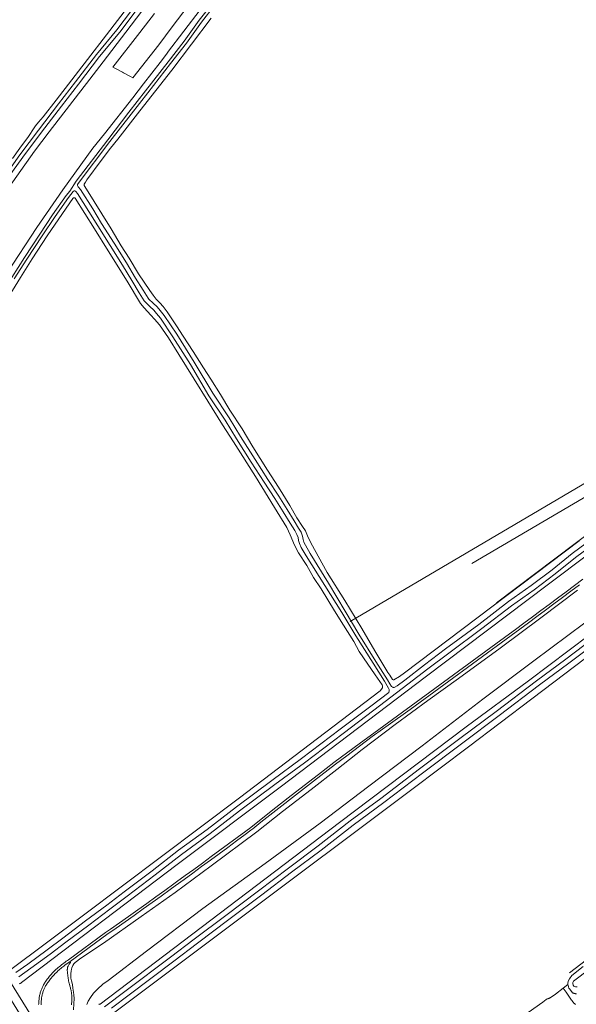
# Model space of a CAD drawing. Header units: metres. Extents: x 250001 to 257773, y 598992 to 609118.
# Tile 171 of 256: x 251059 to 251287, y 601649 to 602053. Entities that reach past the tile are written whole.
import ezdxf
from ezdxf.lldxf.tags import DXFTag

# ---------------------------------------------------------------- set-up
doc = ezdxf.new("R2010")
doc.units = ezdxf.units.M
for name, color, linetype, lineweight in [('B-WE-GR-BEPLANTING_CULTUUR_BOSPLANTSOEN-GV', 252, 'Continuous', 18), ('B-WE-GR-BOUWLAND-GV', 252, 'Continuous', 13), ('B-WE-GR-GRAS-GV', 252, 'Continuous', 13), ('B-WE-GR-GROENVOORZIENING-GV', 252, 'Continuous', 18), ('B-WE-KG-GRENS_PERCEEL-G', 150, 'KG-PERCEEL', 18), ('B-WE-OG-WATER-GV', 252, 'Continuous', 18), ('B-WE-OG-WATER_SLOOT-GV', 252, 'Continuous', 18), ('B-WE-VH-VERHARDING_GESLOTEN-GV', 252, 'Continuous', 18), ('X-XX-AL-REFERENTIE-G', 7, 'Continuous', 18)]:
    doc.layers.add(name, color=color, linetype=linetype, lineweight=lineweight)
doc.styles.get("Standard").update_dxf_attribs({"font": 'NLCS-ISO.ttf'})
tags = doc.linetypes.add('KG-PERCEEL', pattern='A,5.5,-2,["P",Standard,S=1.8,R=0,X=-0.5,Y=-0.9],-2,5.5,-2,[5,NLCS.SHX,S=0.75,R=0,X=0,Y=0],-2', length=19).pattern_tags.tags
tags[6] = DXFTag(74, 10)

# ---------------------------------------------------------------- blocks, each defined once
blk = doc.blocks.new('BS2021-132-Xref-KAD-20210617')
at = {"layer": 'B-WE-KG-GRENS_PERCEEL-G', "flags": 128}
for points in [[(251194.115, 601806.141), (251328.938, 601885.566)], [(251243.868, 601829.807), (251331.234, 601881.097)], [(251331.234, 601881.097), (251334.625, 601874.502), (251254.1, 601813.716)], [(251283.889, 601662.138), (251328.702, 601696.405)]]:
    blk.add_lwpolyline(points, dxfattribs=at)
blk = doc.blocks.new('BS2021-132-Xref-BGT-GRIJS-20210617-aangepast')
at = {"layer": 'B-WE-GR-BEPLANTING_CULTUUR_BOSPLANTSOEN-GV', "flags": 128}
for points in [[(251086.184, 601649.219), (251086.757, 601650.589), (251087.718, 601652), (251089.027, 601653.758), (251090.663, 601655.455), (251092.851, 601657.438), (251094.999, 601659.053), (251110.684, 601671.075), (251133.794, 601688.534), (251159.296, 601706.872), (251181.853, 601723.473), (251201.691, 601738.642), (251223.573, 601755.182), (251248.442, 601774.297), (251269.383, 601789.998), (251290.284, 601805.617)], [(251287.219, 601818.95), (251272.228, 601807.624), (251255.602, 601795.194), (251238.423, 601782.703), (251225.887, 601773.728), (251212.512, 601763.874), (251199.014, 601753.611), (251188.605, 601745.515), (251178.134, 601737.235), (251166.313, 601728.301), (251155.904, 601719.939), (251137.191, 601705.914), (251122.426, 601694.997), (251108.478, 601685.246), (251093.038, 601674.329), (251083.835, 601668.134), (251081.483, 601666.437), (251080.931, 601665.824), (251080.44, 601665.088), (251080.133, 601664.25), (251079.888, 601663.575), (251079.786, 601662.859), (251079.683, 601661.857), (251079.683, 601660.978), (251079.744, 601659.976), (251079.949, 601658.913), (251080.296, 601657.338), (251080.561, 601655.804), (251080.827, 601654.25), (251080.929, 601653.064), (251080.99, 601651.633), (251080.949, 601649.465), (251080.785, 601646.971)]]:
    blk.add_lwpolyline(points, dxfattribs=at)
at = {"layer": 'B-WE-GR-BOUWLAND-GV', "flags": 128}
blk.add_lwpolyline([(251137.109, 602053.331), (251121.067, 602032.02), (251114.533, 602023.714), (251107.95, 602015.375), (251098.899, 602003.791), (251095.986, 602000), (251092.152, 601995.012), (251086.27, 601987.103), (251085.624, 601986.062), (251085.355, 601985.679), (251085.261, 601985.56), (251085.208, 601985.437), (251085.169, 601985.309), (251085.146, 601985.177), (251085.139, 601985.044), (251085.147, 601984.911), (251085.172, 601984.779), (251085.212, 601984.652), (251085.267, 601984.53), (251085.336, 601984.415), (251085.41, 601984.32), (251096.21, 601967.05), (251100.348, 601960.102), (251103.505, 601955.001), (251107.441, 601948.555), (251112.048, 601941.795), (251113.383, 601939.831), (251114.628, 601938.171), (251116.091, 601936.628), (251117.437, 601935.201), (251119.136, 601932.978), (251123.01, 601927.2), (251125.667, 601923.068), (251129.776, 601916.783), (251133.961, 601910.079), (251137.029, 601905.34), (251141.021, 601899.185), (251144.857, 601892.652), (251149.803, 601885.082), (251154.21, 601877.711), (251160.289, 601868.088), (251164.708, 601861.138), (251169.32, 601853.58), (251172.229, 601848.608), (251174.592, 601845.04), (251175.766, 601843.292), (251176.637, 601841.266), (251177.86, 601838.677), (251179.421, 601835.538), (251184.714, 601826.185), (251191.894, 601814.741), (251198.93, 601803.166), (251204.133, 601794.117), (251209.568, 601785.2), (251210.29, 601784.131), (251211.478, 601782.31), (251211.653, 601782.196), (251212.002, 601782.198), (251214.241, 601783.622), (251216.381, 601785.042), (251287.955, 601839.123)], dxfattribs=at)
at = {"layer": 'B-WE-GR-GRAS-GV', "flags": 128}
for points in [[(251369.978, 601851.362), (251268.52, 601774.419), (251242.629, 601754.784), (251219.316, 601737.278), (251147.422, 601683.292), (251097.641, 601645.976)], [(251257.721, 601639.274), (251273.013, 601650.172), (251274.393, 601651.181), (251274.547, 601651.279), (251274.706, 601651.37), (251274.868, 601651.453), (251275.034, 601651.53), (251275.203, 601651.599), (251275.375, 601651.661), (251275.426, 601651.678), (251275.549, 601651.728), (251275.674, 601651.771), (251275.802, 601651.807), (251275.932, 601651.834), (251276.063, 601651.854), (251278.212, 601653.415), (251281.364, 601655.909), (251283.288, 601657.321), (251283.248, 601657.826), (251283.378, 601658.668), (251283.9, 601659.634), (251284.88, 601661.038), (251289.6, 601664.734)]]:
    blk.add_lwpolyline(points, dxfattribs=at)
at = {"layer": 'B-WE-GR-GROENVOORZIENING-GV', "flags": 128}
for points in [[(251341.421, 601871.108), (251275.338, 601821.353), (251224.81, 601783.298), (251165.981, 601738.656), (251123.219, 601706.595), (251059.426, 601658.118), (251059.327, 601658.032), (251059.223, 601657.953), (251059.114, 601657.88), (251059.001, 601657.813), (251058.885, 601657.754), (251058.765, 601657.702), (251058.642, 601657.658)], [(251097.276, 601582.859), (251051.797, 601656.602), (251050.343, 601658.96), (251051.834, 601659.654), (251053.57, 601660.498), (251054.669, 601658.721), (251100.173, 601585.169)], [(251066.499, 601649.138), (251066.513, 601649.549), (251066.535, 601649.959), (251066.565, 601650.369), (251066.602, 601650.778), (251066.648, 601651.187), (251066.677, 601651.47), (251066.72, 601651.819), (251066.772, 601652.167), (251066.831, 601652.514), (251066.898, 601652.86), (251066.973, 601653.204), (251067.056, 601653.546), (251067.146, 601653.886), (251067.164, 601653.949), (251067.265, 601654.293), (251067.374, 601654.634), (251067.491, 601654.973), (251067.615, 601655.309), (251067.747, 601655.642), (251067.887, 601655.972), (251068.033, 601656.299), (251068.161, 601656.563), (251068.337, 601656.909), (251068.52, 601657.252), (251068.71, 601657.59), (251068.907, 601657.925), (251069.111, 601658.255), (251069.321, 601658.581), (251069.424, 601658.728), (251069.718, 601659.136), (251070.018, 601659.539), (251070.324, 601659.938), (251070.637, 601660.331), (251070.956, 601660.72), (251071.128, 601660.928), (251071.426, 601661.278), (251071.73, 601661.622), (251072.04, 601661.962), (251072.356, 601662.296), (251072.678, 601662.624), (251072.718, 601662.663), (251073.152, 601663.074), (251073.591, 601663.479), (251074.036, 601663.878), (251074.486, 601664.271), (251074.941, 601664.658), (251075.401, 601665.039), (251075.867, 601665.413), (251076.337, 601665.782), (251076.812, 601666.144), (251077.292, 601666.5), (251077.777, 601666.849), (251078.266, 601667.192), (251078.76, 601667.528), (251093.869, 601678.597), (251095.859, 601679.998), (251099.597, 601682.636), (251103.33, 601685.281), (251107.058, 601687.933), (251110.782, 601690.591), (251114.502, 601693.255), (251118.216, 601695.926), (251121.926, 601698.604), (251122.984, 601699.368), (251126.55, 601701.952), (251130.111, 601704.541), (251133.668, 601707.138), (251137.22, 601709.74), (251140.768, 601712.35), (251144.31, 601714.965), (251147.848, 601717.587), (251151.381, 601720.216), (251153.41, 601721.731), (251162.46, 601728.926), (251169.949, 601734.769), (251181.168, 601743.392), (251187.451, 601748.292), (251198.269, 601756.384), (251203.797, 601760.407), (251205.771, 601761.853), (251259.354, 601801.102), (251261.795, 601802.889), (251265.263, 601805.435), (251268.725, 601807.988), (251272.183, 601810.547), (251275.636, 601813.113), (251279.084, 601815.685), (251282.528, 601818.264), (251285.967, 601820.849), (251289.401, 601823.44)], [(251287.986, 601821.161), (251284.515, 601818.544), (251281.039, 601815.934), (251277.558, 601813.33), (251274.072, 601810.733), (251270.582, 601808.141), (251267.087, 601805.557), (251263.587, 601802.979), (251260.082, 601800.407), (251218.631, 601770.056), (251209.701, 601763.655), (251207.378, 601762.005), (251203.106, 601758.924), (251192.783, 601751.085), (251188.14, 601747.644), (251179.087, 601740.638), (251157.548, 601723.865), (251154.218, 601721.179), (251153.466, 601720.573), (251151.152, 601718.846), (251147.583, 601716.193), (251144.008, 601713.546), (251140.429, 601710.905), (251136.846, 601708.271), (251133.257, 601705.644), (251129.664, 601703.023), (251126.067, 601700.408), (251122.464, 601697.8), (251120.313, 601696.246), (251116.636, 601693.598), (251112.955, 601690.957), (251109.27, 601688.323), (251105.58, 601685.694), (251101.885, 601683.073), (251098.185, 601680.458), (251094.481, 601677.849), (251079.338, 601666.735), (251079.604, 601666.433), (251079.587, 601666.413), (251079.395, 601666.177), (251079.209, 601665.936), (251079.03, 601665.691), (251078.857, 601665.441), (251078.69, 601665.186), (251078.531, 601664.927), (251078.521, 601664.903), (251078.46, 601664.747), (251078.406, 601664.589), (251078.36, 601664.427), (251078.321, 601664.264), (251078.291, 601664.1), (251078.268, 601663.933), (251078.254, 601663.766), (251078.247, 601663.599), (251078.238, 601663.492), (251078.229, 601663.304), (251078.227, 601663.115), (251078.234, 601662.926), (251078.248, 601662.738), (251078.271, 601662.55), (251078.301, 601662.364), (251078.345, 601661.834), (251078.403, 601661.306), (251078.413, 601661.214), (251078.471, 601660.735), (251078.537, 601660.256), (251078.611, 601659.778), (251078.693, 601659.302), (251078.782, 601658.827), (251078.88, 601658.354), (251078.985, 601657.883), (251079.098, 601657.413), (251079.219, 601656.945), (251079.291, 601656.723), (251079.398, 601656.366), (251079.498, 601656.007), (251079.591, 601655.646), (251079.675, 601655.283), (251079.752, 601654.918), (251079.821, 601654.552), (251079.882, 601654.185), (251079.935, 601653.816), (251079.981, 601653.446), (251080.018, 601653.075), (251080.047, 601652.703), (251080.069, 601652.332), (251080.082, 601651.959), (251080.087, 601651.587), (251080.085, 601651.214), (251080.074, 601650.841), (251080.055, 601650.469), (251080.029, 601650.098), (251079.994, 601649.726), (251079.951, 601649.356), (251079.901, 601648.987)], [(251091.158, 601649.186), (251091.288, 601649.239), (251091.42, 601649.284), (251091.555, 601649.321), (251091.692, 601649.351), (251091.701, 601649.353), (251189.738, 601723.789), (251241.627, 601762.878), (251267.081, 601781.782), (251308.804, 601813.215)], [(251080.785, 601646.971), (251080.949, 601649.465), (251080.99, 601651.633), (251080.929, 601653.064), (251080.827, 601654.25), (251080.561, 601655.804), (251080.296, 601657.338), (251079.949, 601658.913), (251079.744, 601659.976), (251079.683, 601660.978), (251079.683, 601661.857), (251079.786, 601662.859), (251079.888, 601663.575), (251080.133, 601664.25), (251080.44, 601665.088), (251080.931, 601665.824), (251081.483, 601666.437), (251083.835, 601668.134), (251093.038, 601674.329), (251108.478, 601685.246), (251122.426, 601694.997), (251137.191, 601705.914), (251155.904, 601719.939), (251166.313, 601728.301), (251178.134, 601737.235), (251188.605, 601745.515), (251199.014, 601753.611), (251212.512, 601763.874), (251225.887, 601773.728), (251238.423, 601782.703), (251255.602, 601795.194), (251272.228, 601807.624), (251287.219, 601818.95)], [(251290.284, 601805.617), (251269.383, 601789.998), (251248.442, 601774.297), (251223.573, 601755.182), (251201.691, 601738.642), (251181.853, 601723.473), (251159.296, 601706.872), (251133.794, 601688.534), (251110.684, 601671.075), (251094.999, 601659.053), (251092.851, 601657.438), (251090.663, 601655.455), (251089.027, 601653.758), (251087.718, 601652), (251086.757, 601650.589), (251086.184, 601649.219)], [(251286.739, 601653.59), (251286.603, 601653.582), (251286.466, 601653.581), (251286.33, 601653.588), (251286.194, 601653.604), (251286.059, 601653.627), (251285.926, 601653.658), (251285.795, 601653.697), (251285.666, 601653.743), (251285.54, 601653.797), (251285.418, 601653.858), (251285.299, 601653.926), (251285.185, 601654.001), (251284.057, 601655.395), (251283.689, 601655.849), (251283.539, 601656.467), (251283.369, 601657.079), (251283.288, 601657.321), (251281.364, 601655.909), (251282.551, 601654.218), (251284.823, 601650.98), (251284.88, 601650.881), (251284.987, 601650.708), (251285.101, 601650.54), (251285.221, 601650.376), (251285.347, 601650.218), (251285.479, 601650.064), (251285.618, 601649.916), (251285.762, 601649.773), (251285.912, 601649.636), (251286.067, 601649.505), (251286.173, 601649.412), (251286.308, 601649.302), (251286.448, 601649.2)]]:
    blk.add_lwpolyline(points, dxfattribs=at)
at = {"layer": 'B-WE-OG-WATER-GV', "flags": 128}
for points in [[(251051.529, 601984.585), (251060.017, 601996.4), (251067.648, 602006.592), (251075.876, 602017.298), (251082.828, 602026.303), (251091.419, 602037.564), (251099.742, 602047.645), (251112.141, 602064.243)], [(251110.942, 602065.145), (251098.562, 602048.572), (251090.244, 602038.497), (251081.638, 602027.216), (251074.688, 602018.213), (251066.453, 602007.498), (251058.808, 601997.287), (251050.299, 601985.445)], [(251137.53, 602059.194), (251132.294, 602052.465), (251126.09, 602043.841), (251119.57, 602035.437), (251110.317, 602023.5), (251103.424, 602014.792), (251094.764, 602003.502), (251081.911, 601986.58), (251079.204, 601982.429), (251077.822, 601980.618), (251072.215, 601972.717), (251066.978, 601964.802), (251060.7, 601955.205), (251055.468, 601947.107)], [(251056.483, 601946.466), (251061.706, 601954.55), (251067.981, 601964.142), (251073.205, 601972.039), (251078.788, 601979.907), (251080.6, 601982.279), (251081.019, 601982.563), (251081.3, 601982.597), (251081.598, 601982.49), (251081.756, 601982.288), (251082.404, 601981.483), (251087.042, 601974.137), (251090.69, 601968.181), (251095.819, 601960.139), (251100.817, 601952.129), (251104.608, 601945.848), (251107.718, 601940.799), (251109.771, 601937.546), (251110.199, 601936.973), (251112.058, 601935.173), (251113.632, 601933.665), (251114.815, 601932.338), (251116.381, 601930.383), (251121.442, 601922.743), (251128.636, 601911.437), (251136.22, 601898.636), (251142.927, 601888.597), (251147.543, 601880.91), (251153.529, 601871.408), (251158.811, 601863.194), (251163.224, 601856.494), (251166.608, 601851.002), (251169.486, 601846.408), (251171.375, 601843.327), (251172.299, 601841.803), (251172.785, 601840.536), (251172.99, 601839.321), (251173.368, 601838.021), (251174.052, 601836.473), (251176.076, 601832.981), (251183.677, 601820.787), (251190.728, 601809.73), (251196.464, 601800.194), (251203.57, 601789.051), (251208.14, 601781.678), (251209.865, 601778.824), (251210.087, 601778.261), (251210.102, 601777.675), (251209.889, 601777.054), (251202.524, 601771.438), (251190.008, 601761.922), (251174.177, 601749.919), (251161.971, 601740.96), (251147.521, 601730.139), (251135.459, 601720.898), (251123.804, 601712.334), (251113.006, 601703.982), (251101.494, 601695.267), (251094.453, 601689.918), (251085.716, 601683.394), (251076.429, 601676.313), (251070.024, 601671.5), (251062.085, 601665.72), (251057.115, 601662.243)], [(251058.319, 601660.522), (251063.305, 601664.011), (251071.273, 601669.812), (251077.696, 601674.638), (251086.981, 601681.718), (251095.716, 601688.24), (251102.763, 601693.594), (251114.282, 601702.315), (251125.069, 601710.657), (251136.719, 601719.218), (251148.789, 601728.465), (251163.222, 601739.273), (251175.432, 601748.236), (251191.278, 601760.25), (251203.797, 601769.767), (251217.745, 601780.405), (251225.85, 601786.671), (251234.461, 601793.169), (251248.089, 601803.252), (251260.188, 601812.567), (251269.417, 601819.122), (251278.071, 601825.657), (251286.366, 601832.27), (251297.28, 601840.361)], [(251297.228, 601801.912), (251282.394, 601790.7), (251270.414, 601781.819), (251253.867, 601769.207), (251239.032, 601758.107), (251222.512, 601745.678), (251206.648, 601733.562), (251194.041, 601724.368), (251180.95, 601714.134), (251168.789, 601705.07), (251156.602, 601695.795), (251143.16, 601685.657), (251130.262, 601675.943), (251120.54, 601668.619), (251102.307, 601654.847), (251093.503, 601648.229)], [(251096.308, 601647.711), (251103.57, 601653.17), (251121.804, 601666.942), (251131.525, 601674.266), (251144.424, 601683.98), (251157.87, 601694.121), (251170.052, 601703.392), (251182.224, 601712.465), (251195.306, 601722.692), (251207.905, 601731.879), (251223.781, 601744.004), (251240.293, 601756.427), (251255.133, 601767.532), (251271.676, 601780.14), (251283.653, 601789.019), (251298.486, 601800.231)], [(251296.016, 601842.038), (251285.086, 601833.935), (251276.783, 601827.317), (251268.176, 601820.816), (251258.94, 601814.256), (251246.824, 601804.929), (251233.204, 601794.852), (251224.575, 601788.34), (251216.466, 601782.071), (251213.351, 601779.695), (251212.114, 601779.059), (251211.737, 601778.998), (251211.519, 601779.142), (251211.051, 601779.53), (251210.391, 601780.542), (251209.328, 601782.203), (251204.543, 601789.68), (251197.647, 601800.887), (251192.056, 601810.322), (251185.284, 601821.801), (251177.704, 601833.96), (251175.748, 601837.336), (251175.157, 601838.674), (251174.845, 601839.746), (251174.627, 601841.039), (251174.011, 601842.642), (251172.998, 601844.316), (251171.1, 601847.409), (251168.222, 601852.005), (251164.826, 601857.515), (251160.403, 601864.231), (251155.131, 601872.429), (251149.161, 601881.905), (251144.532, 601889.614), (251137.828, 601899.648), (251130.255, 601912.432), (251123.036, 601923.778), (251117.918, 601931.505), (251116.266, 601933.565), (251115.001, 601934.984), (251113.376, 601936.542), (251111.63, 601938.232), (251111.338, 601938.623), (251109.33, 601941.805), (251106.231, 601946.837), (251102.436, 601953.123), (251097.426, 601961.153), (251092.301, 601969.188), (251088.656, 601975.141), (251083.588, 601983.167), (251082.711, 601984.169), (251082.537, 601984.434), (251082.394, 601984.792), (251082.423, 601985.105), (251082.7, 601985.638), (251095.717, 602002.775), (251104.37, 602014.056), (251111.26, 602022.761), (251120.517, 602034.702), (251127.05, 602043.124), (251133.254, 602051.747), (251138.486, 602058.472)], [(251292.326, 601663.773), (251285.598, 601658.655), (251285.321, 601658.205), (251285.282, 601657.756), (251285.497, 601657.128), (251285.724, 601656.737), (251286.076, 601656.488), (251286.427, 601656.35), (251286.595, 601656.351), (251287.112, 601656.467)]]:
    blk.add_lwpolyline(points, dxfattribs=at)
at = {"layer": 'B-WE-OG-WATER_SLOOT-GV', "flags": 128}
for points in [[(251051.946, 601980.649), (251064.851, 601998.873), (251070.761, 602006.799), (251087.456, 602028.386), (251092.916, 602035.476), (251102.238, 602047.582), (251121.448, 602073.014)], [(251114.608, 602073.178), (251092.97, 602044.779), (251087.879, 602038.217), (251073.695, 602019.772), (251068.301, 602012.903), (251066.433, 602010.651), (251065.236, 602009.262), (251065.225, 602009.246), (251064.048, 602007.554), (251062.91, 602005.63), (251062.341, 602004.819), (251058.804, 602000), (251055.79, 601995.893)], [(251050.299, 601985.445), (251058.808, 601997.287), (251066.453, 602007.498), (251074.688, 602018.213), (251081.638, 602027.216), (251090.244, 602038.497), (251098.562, 602048.572), (251110.942, 602065.145)], [(251112.141, 602064.243), (251099.742, 602047.645), (251091.419, 602037.564), (251082.828, 602026.303), (251075.876, 602017.298), (251067.648, 602006.592), (251060.017, 601996.4), (251051.529, 601984.585)], [(251132.669, 602056.763), (251119.311, 602039.244), (251119.308, 602039.24), (251119.253, 602039.168), (251116.213, 602035.181), (251109.458, 602026.476), (251105.005, 602020.738), (251093.414, 602005.967), (251088.734, 602000.003), (251086.242, 601996.587), (251076.36, 601983.041), (251065.746, 601967.519), (251053.659, 601948.912)], [(251051.829, 601935.348), (251059.042, 601947.07), (251063.896, 601954.726), (251069.915, 601964.082), (251076.21, 601973.324), (251080.536, 601979.483), (251080.579, 601979.551), (251080.641, 601979.62), (251080.713, 601979.677), (251080.795, 601979.721), (251080.882, 601979.75), (251080.974, 601979.764), (251081.066, 601979.761), (251081.157, 601979.743), (251081.243, 601979.71), (251081.322, 601979.662), (251081.347, 601979.643), (251081.407, 601979.545), (251089.33, 601967.03), (251095.007, 601957.929), (251102.702, 601945.531), (251108.211, 601936.368), (251109.704, 601934.681), (251112.455, 601931.638), (251113.918, 601930.037), (251115.953, 601927.628), (251119.706, 601922.401), (251123.979, 601915.522), (251130.25, 601905.349), (251135.758, 601896.375), (251141.866, 601886.651), (251146.27, 601879.744), (251149.148, 601875.193), (251155.256, 601865.541), (251163.04, 601852.838), (251168.093, 601844.572), (251169.536, 601841.607), (251171.251, 601837.396), (251172.913, 601834.287), (251176.29, 601829.013), (251179.126, 601824.113), (251182.164, 601819.476), (251187.701, 601810.415), (251191.386, 601804.606), (251195.586, 601797.916), (251197.778, 601793.781), (251199.539, 601791.152), (251204.393, 601784.263), (251207.253, 601780.176), (251207.313, 601779.814), (251207.331, 601779.364), (251207.277, 601778.884), (251206.435, 601777.749), (251148.75, 601733.836), (251084.895, 601685.777), (251054.605, 601663.045)], [(251058.642, 601657.658), (251058.765, 601657.702), (251058.885, 601657.754), (251059.001, 601657.813), (251059.114, 601657.88), (251059.223, 601657.953), (251059.327, 601658.032), (251059.426, 601658.118), (251123.219, 601706.595), (251165.981, 601738.656), (251224.81, 601783.298), (251275.338, 601821.353), (251341.421, 601871.108)], [(251308.804, 601813.215), (251267.081, 601781.782), (251241.627, 601762.878), (251189.738, 601723.789), (251091.701, 601649.353), (251091.692, 601649.351), (251091.555, 601649.321), (251091.42, 601649.284), (251091.288, 601649.239), (251091.158, 601649.186)], [(251097.641, 601645.976), (251147.422, 601683.292), (251219.316, 601737.278), (251242.629, 601754.784), (251268.52, 601774.419), (251369.978, 601851.362)], [(251287.955, 601839.123), (251216.381, 601785.042), (251214.241, 601783.622), (251212.002, 601782.198), (251211.653, 601782.196), (251211.478, 601782.31), (251210.29, 601784.131), (251209.568, 601785.2), (251204.133, 601794.117), (251198.93, 601803.166), (251191.894, 601814.741), (251184.714, 601826.185), (251179.421, 601835.538), (251177.86, 601838.677), (251176.637, 601841.266), (251175.766, 601843.292), (251174.592, 601845.04), (251172.229, 601848.608), (251169.32, 601853.58), (251164.708, 601861.138), (251160.289, 601868.088), (251154.21, 601877.711), (251149.803, 601885.082), (251144.857, 601892.652), (251141.021, 601899.185), (251137.029, 601905.34), (251133.961, 601910.079), (251129.776, 601916.783), (251125.667, 601923.068), (251123.01, 601927.2), (251119.136, 601932.978), (251117.437, 601935.201), (251116.091, 601936.628), (251114.628, 601938.171), (251113.383, 601939.831), (251112.048, 601941.795), (251107.441, 601948.555), (251103.505, 601955.001), (251100.348, 601960.102), (251096.21, 601967.05), (251085.41, 601984.32), (251085.336, 601984.415), (251085.267, 601984.53), (251085.212, 601984.652), (251085.172, 601984.779), (251085.147, 601984.911), (251085.139, 601985.044), (251085.146, 601985.177), (251085.169, 601985.309), (251085.208, 601985.437), (251085.261, 601985.56), (251085.355, 601985.679), (251085.624, 601986.062), (251086.27, 601987.103), (251092.152, 601995.012), (251095.986, 602000), (251098.899, 602003.791), (251107.95, 602015.375), (251114.533, 602023.714), (251121.067, 602032.02), (251137.109, 602053.331)], [(251298.486, 601800.231), (251283.653, 601789.019), (251271.676, 601780.14), (251255.133, 601767.532), (251240.293, 601756.427), (251223.781, 601744.004), (251207.905, 601731.879), (251195.306, 601722.692), (251182.224, 601712.465), (251170.052, 601703.392), (251157.87, 601694.121), (251144.424, 601683.98), (251131.525, 601674.266), (251121.804, 601666.942), (251103.57, 601653.17), (251096.308, 601647.711)], [(251093.503, 601648.229), (251102.307, 601654.847), (251120.54, 601668.619), (251130.262, 601675.943), (251143.16, 601685.657), (251156.602, 601695.795), (251168.789, 601705.07), (251180.95, 601714.134), (251194.041, 601724.368), (251206.648, 601733.562), (251222.512, 601745.678), (251239.032, 601758.107), (251253.867, 601769.207), (251270.414, 601781.819), (251282.394, 601790.7), (251297.228, 601801.912)], [(251297.28, 601840.361), (251286.366, 601832.27), (251278.071, 601825.657), (251269.417, 601819.122), (251260.188, 601812.567), (251248.089, 601803.252), (251234.461, 601793.169), (251225.85, 601786.671), (251217.745, 601780.405), (251203.797, 601769.767), (251191.278, 601760.25), (251175.432, 601748.236), (251163.222, 601739.273), (251148.789, 601728.465), (251136.719, 601719.218), (251125.069, 601710.657), (251114.282, 601702.315), (251102.763, 601693.594), (251095.716, 601688.24), (251086.981, 601681.718), (251077.696, 601674.638), (251071.273, 601669.812), (251063.305, 601664.011), (251058.319, 601660.522)], [(251057.115, 601662.243), (251062.085, 601665.72), (251070.024, 601671.5), (251076.429, 601676.313), (251085.716, 601683.394), (251094.453, 601689.918), (251101.494, 601695.267), (251113.006, 601703.982), (251123.804, 601712.334), (251135.459, 601720.898), (251147.521, 601730.139), (251161.971, 601740.96), (251174.177, 601749.919), (251190.008, 601761.922), (251202.524, 601771.438), (251209.889, 601777.054), (251210.102, 601777.675), (251210.087, 601778.261), (251209.865, 601778.824), (251208.14, 601781.678), (251203.57, 601789.051), (251196.464, 601800.194), (251190.728, 601809.73), (251183.677, 601820.787), (251176.076, 601832.981), (251174.052, 601836.473), (251173.368, 601838.021), (251172.99, 601839.321), (251172.785, 601840.536), (251172.299, 601841.803), (251171.375, 601843.327), (251169.486, 601846.408), (251166.608, 601851.002), (251163.224, 601856.494), (251158.811, 601863.194), (251153.529, 601871.408), (251147.543, 601880.91), (251142.927, 601888.597), (251136.22, 601898.636), (251128.636, 601911.437), (251121.442, 601922.743), (251116.381, 601930.383), (251114.815, 601932.338), (251113.632, 601933.665), (251112.058, 601935.173), (251110.199, 601936.973), (251109.771, 601937.546), (251107.718, 601940.799), (251104.608, 601945.848), (251100.817, 601952.129), (251095.819, 601960.139), (251090.69, 601968.181), (251087.042, 601974.137), (251082.404, 601981.483), (251081.756, 601982.288), (251081.598, 601982.49), (251081.3, 601982.597), (251081.019, 601982.563), (251080.6, 601982.279), (251078.788, 601979.907), (251073.205, 601972.039), (251067.981, 601964.142), (251061.706, 601954.55), (251056.483, 601946.466)], [(251055.468, 601947.107), (251060.7, 601955.205), (251066.978, 601964.802), (251072.215, 601972.717), (251077.822, 601980.618), (251079.204, 601982.429), (251081.911, 601986.58), (251094.764, 602003.502), (251103.424, 602014.792), (251110.317, 602023.5), (251119.57, 602035.437), (251126.09, 602043.841), (251132.294, 602052.465), (251137.53, 602059.194)], [(251138.486, 602058.472), (251133.254, 602051.747), (251127.05, 602043.124), (251120.517, 602034.702), (251111.26, 602022.761), (251104.37, 602014.056), (251095.717, 602002.775), (251082.7, 601985.638), (251082.423, 601985.105), (251082.394, 601984.792), (251082.537, 601984.434), (251082.711, 601984.169), (251083.588, 601983.167), (251088.656, 601975.141), (251092.301, 601969.188), (251097.426, 601961.153), (251102.436, 601953.123), (251106.231, 601946.837), (251109.33, 601941.805), (251111.338, 601938.623), (251111.63, 601938.232), (251113.376, 601936.542), (251115.001, 601934.984), (251116.266, 601933.565), (251117.918, 601931.505), (251123.036, 601923.778), (251130.255, 601912.432), (251137.828, 601899.648), (251144.532, 601889.614), (251149.161, 601881.905), (251155.131, 601872.429), (251160.403, 601864.231), (251164.826, 601857.515), (251168.222, 601852.005), (251171.1, 601847.409), (251172.998, 601844.316), (251174.011, 601842.642), (251174.627, 601841.039), (251174.845, 601839.746), (251175.157, 601838.674), (251175.748, 601837.336), (251177.704, 601833.96), (251185.284, 601821.801), (251192.056, 601810.322), (251197.647, 601800.887), (251204.543, 601789.68), (251209.328, 601782.203), (251210.391, 601780.542), (251211.051, 601779.53), (251211.519, 601779.142), (251211.737, 601778.998), (251212.114, 601779.059), (251213.351, 601779.695), (251216.466, 601782.071), (251224.575, 601788.34), (251233.204, 601794.852), (251246.824, 601804.929), (251258.94, 601814.256), (251268.176, 601820.816), (251276.783, 601827.317), (251285.086, 601833.935), (251296.016, 601842.038)], [(251289.6, 601664.734), (251284.88, 601661.038), (251283.9, 601659.634), (251283.378, 601658.668), (251283.248, 601657.826), (251283.288, 601657.321), (251283.369, 601657.079), (251283.539, 601656.467), (251283.689, 601655.849), (251284.057, 601655.395), (251285.185, 601654.001), (251285.299, 601653.926), (251285.418, 601653.858), (251285.54, 601653.797), (251285.666, 601653.743), (251285.795, 601653.697), (251285.926, 601653.658), (251286.059, 601653.627), (251286.194, 601653.604), (251286.33, 601653.588), (251286.466, 601653.581), (251286.603, 601653.582), (251286.739, 601653.59)], [(251287.112, 601656.467), (251286.595, 601656.351), (251286.427, 601656.35), (251286.076, 601656.488), (251285.724, 601656.737), (251285.497, 601657.128), (251285.282, 601657.756), (251285.321, 601658.205), (251285.598, 601658.655), (251292.326, 601663.773)]]:
    blk.add_lwpolyline(points, dxfattribs=at)
at = {"layer": 'B-WE-VH-VERHARDING_GESLOTEN-GV', "flags": 128}
for points in [[(251113.96, 602055.212), (251107.958, 602047.445), (251096.942, 602033.285), (251097.947, 602032.738), (251100.804, 602031.184), (251101.246, 602030.943), (251104.067, 602029.408), (251105.079, 602028.858), (251115.66, 602042.452), (251121.247, 602049.712), (251136.08, 602069.496)], [(251289.401, 601823.44), (251285.967, 601820.849), (251282.528, 601818.264), (251279.084, 601815.685), (251275.636, 601813.113), (251272.183, 601810.547), (251268.725, 601807.988), (251265.263, 601805.435), (251261.795, 601802.889), (251259.354, 601801.102), (251205.771, 601761.853), (251203.797, 601760.407), (251198.269, 601756.384), (251187.451, 601748.292), (251181.168, 601743.392), (251169.949, 601734.769), (251162.46, 601728.926), (251153.41, 601721.731), (251151.381, 601720.216), (251147.848, 601717.587), (251144.31, 601714.965), (251140.768, 601712.35), (251137.22, 601709.74), (251133.668, 601707.138), (251130.111, 601704.541), (251126.55, 601701.952), (251122.984, 601699.368), (251121.926, 601698.604), (251118.216, 601695.926), (251114.502, 601693.255), (251110.782, 601690.591), (251107.058, 601687.933), (251103.33, 601685.281), (251099.597, 601682.636), (251095.859, 601679.998), (251093.869, 601678.597), (251078.76, 601667.528), (251078.266, 601667.192), (251077.777, 601666.849), (251077.292, 601666.5), (251076.812, 601666.144), (251076.337, 601665.782), (251075.867, 601665.413), (251075.401, 601665.039), (251074.941, 601664.658), (251074.486, 601664.271), (251074.036, 601663.878), (251073.591, 601663.479), (251073.152, 601663.074), (251072.718, 601662.663), (251072.678, 601662.624), (251072.356, 601662.296), (251072.04, 601661.962), (251071.73, 601661.622), (251071.426, 601661.278), (251071.128, 601660.928), (251070.956, 601660.72), (251070.637, 601660.331), (251070.324, 601659.938), (251070.018, 601659.539), (251069.718, 601659.136), (251069.424, 601658.728), (251069.321, 601658.581), (251069.111, 601658.255), (251068.907, 601657.925), (251068.71, 601657.59), (251068.52, 601657.252), (251068.337, 601656.909), (251068.161, 601656.563), (251068.033, 601656.299), (251067.887, 601655.972), (251067.747, 601655.642), (251067.615, 601655.309), (251067.491, 601654.973), (251067.374, 601654.634), (251067.265, 601654.293), (251067.164, 601653.949), (251067.146, 601653.886), (251067.056, 601653.546), (251066.973, 601653.204), (251066.898, 601652.86), (251066.831, 601652.514), (251066.772, 601652.167), (251066.72, 601651.819), (251066.677, 601651.47), (251066.648, 601651.187), (251066.602, 601650.778), (251066.565, 601650.369), (251066.535, 601649.959), (251066.513, 601649.549), (251066.499, 601649.138)], [(251067.487, 601649.016), (251067.499, 601649.436), (251067.518, 601649.856), (251067.546, 601650.276), (251067.581, 601650.695), (251067.625, 601651.113), (251067.646, 601651.36), (251067.68, 601651.681), (251067.722, 601652), (251067.772, 601652.319), (251067.83, 601652.636), (251067.895, 601652.951), (251067.969, 601653.265), (251068.05, 601653.577), (251068.144, 601653.885), (251068.257, 601654.23), (251068.378, 601654.571), (251068.506, 601654.91), (251068.642, 601655.246), (251068.785, 601655.578), (251068.935, 601655.908), (251069.013, 601656.069), (251069.184, 601656.407), (251069.362, 601656.742), (251069.547, 601657.073), (251069.739, 601657.4), (251069.938, 601657.723), (251070.144, 601658.041), (251070.186, 601658.101), (251070.475, 601658.503), (251070.771, 601658.901), (251071.072, 601659.295), (251071.381, 601659.683), (251071.695, 601660.066), (251071.925, 601660.343), (251072.217, 601660.685), (251072.516, 601661.021), (251072.821, 601661.352), (251073.131, 601661.677), (251073.447, 601661.997), (251073.651, 601662.197), (251074.03, 601662.56), (251074.414, 601662.917), (251074.804, 601663.268), (251075.199, 601663.613), (251075.599, 601663.952), (251076.005, 601664.285), (251076.415, 601664.612), (251076.831, 601664.932), (251077.251, 601665.246), (251079.338, 601666.735), (251094.481, 601677.849), (251098.185, 601680.458), (251101.885, 601683.073), (251105.58, 601685.694), (251109.27, 601688.323), (251112.955, 601690.957), (251116.636, 601693.598), (251120.313, 601696.246), (251122.464, 601697.8), (251126.067, 601700.408), (251129.664, 601703.023), (251133.257, 601705.644), (251136.846, 601708.271), (251140.429, 601710.905), (251144.008, 601713.546), (251147.583, 601716.193), (251151.152, 601718.846), (251153.466, 601720.573), (251154.218, 601721.179), (251157.548, 601723.865), (251179.087, 601740.638), (251188.14, 601747.644), (251192.783, 601751.085), (251203.106, 601758.924), (251207.378, 601762.005), (251209.701, 601763.655), (251218.631, 601770.056), (251260.082, 601800.407), (251263.587, 601802.979), (251267.087, 601805.557), (251270.582, 601808.141), (251274.072, 601810.733), (251277.558, 601813.33), (251281.039, 601815.934), (251284.515, 601818.544), (251287.986, 601821.161)]]:
    blk.add_lwpolyline(points, dxfattribs=at)

msp = doc.modelspace()

# ---------------------------------------------------------------- block references
at = {"layer": 'X-XX-AL-REFERENTIE-G'}
for name in ['BS2021-132-Xref-BGT-GRIJS-20210617-aangepast', 'BS2021-132-Xref-KAD-20210617']:
    msp.add_blockref(name, (0, 0), dxfattribs=at)

doc.saveas('drawing.dxf')
